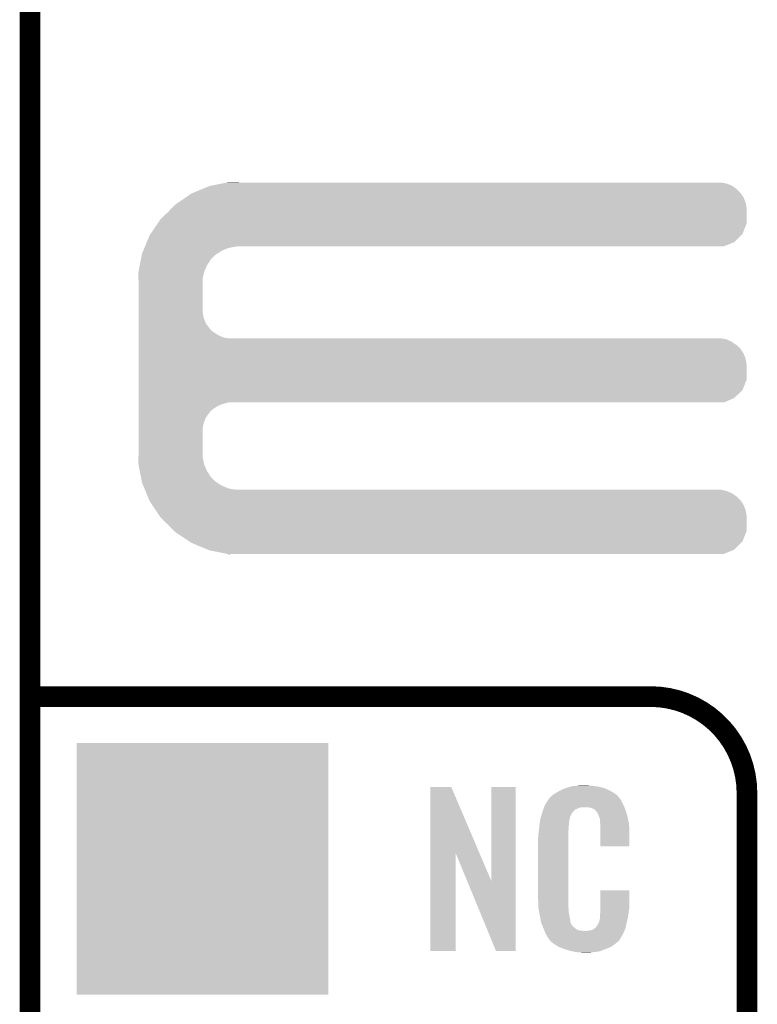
# Model space of a CAD drawing. Extents: x -0.05 to 0.95, y -0.15 to 2.1.
# Tile 14 of 38: x -0.05 to 0.16, y 0.66 to 0.95. Entities that reach past the tile are written whole.
import ezdxf

# ---------------------------------------------------------------- set-up
doc = ezdxf.new("R2010")
doc.units = 0
doc.layers.get('0').update_dxf_attribs({"linetype": 'CONTINUOUS'})
for name, color, linetype in [('PAC1811_CLICK_V100A_GKO', 5, 'CONTINUOUS'), ('PAC1811_CLICK_V100A_GTO', 14, 'CONTINUOUS'), ('PAC1811_CLICK_V100A_GTS', 12, 'CONTINUOUS')]:
    doc.layers.add(name, color=color, linetype=linetype)

# ---------------------------------------------------------------- blocks, each defined once
blk = doc.blocks.new('SQUARE_41')
blk.add_solid([(0.0365, 0.0365), (0.0365, -0.0365), (-0.0365, 0.0365), (-0.0365, -0.0365)])

msp = doc.modelspace()

# ---------------------------------------------------------------- linework, layer by layer
at = {"layer": 'PAC1811_CLICK_V100A_GKO', "const_width": 0.006}
msp.add_lwpolyline([(-0.05, -0.15), (-0.05, 2.01)], dxfattribs=at)
at = {"layer": 'PAC1811_CLICK_V100A_GTO', "const_width": 0.006}
for points in [[(-0.05, 0.75), (0.13, 0.75)], [(0.158, -0.022), (0.158, 0.722)]]:
    msp.add_lwpolyline(points, dxfattribs=at)
msp.add_lwpolyline([(0.158, 0.722, 0.4142136), (0.13, 0.75)], format="xyb", dxfattribs=at)
at = {"layer": 'PAC1811_CLICK_V100A_GTO'}
for points in [[(-0.0027182, 0.8961), (0.0001725, 0.8972999), (0.1561, 0.8961), (0.1549001, 0.8972999)], [(0.0001725, 0.8972999), (0.0021001, 0.8981), (0.1549001, 0.8972999), (0.1537444, 0.8981)], [(0.0021001, 0.8981), (0.0026087, 0.8981999), (0.1537444, 0.8981), (0.1536001, 0.8981999)], [(0.0026087, 0.8981999), (0.0056633, 0.8987999), (0.1536001, 0.8981999), (0.1521001, 0.8987999)], [(0.0056633, 0.8987999), (0.0071909, 0.8991), (0.1521001, 0.8987999), (0.1505001, 0.8991)], [(0.0071909, 0.8991), (0.0076957, 0.8991991), (0.0106009, 0.8991), (0.0106, 0.8991991)], [(0.0076957, 0.8991991), (0.0077001, 0.8992), (0.0106, 0.8991991), (0.0077001, 0.8992)], [(-0.0069819, 0.8932999), (-0.0048, 0.8948), (0.1576, 0.8932999), (0.157, 0.8948)], [(-0.0048, 0.8948), (-0.0032, 0.8959), (0.157, 0.8948), (0.1562385, 0.8959)], [(-0.0032, 0.8959), (-0.0027182, 0.8961), (0.1562385, 0.8959), (0.1561, 0.8961)], [(-0.01, 0.8905), (-0.0088572, 0.8916999), (0.1578999, 0.8905), (0.1579, 0.8916999)], [(-0.0088572, 0.8916999), (-0.0079999, 0.8926), (0.1579, 0.8916999), (0.1577313, 0.8926)], [(-0.0079999, 0.8926), (-0.0069819, 0.8932999), (0.1577313, 0.8926), (0.1576, 0.8932999)], [(-0.0129852, 0.8871998), (-0.0120999, 0.8885), (0.1578999, 0.8871998), (0.1578999, 0.8885)], [(-0.0120999, 0.8885), (-0.01, 0.8905), (0.1578999, 0.8885), (0.1578999, 0.8905)], [(-0.0150276, 0.8842), (-0.0129852, 0.8871998), (0.1566998, 0.8842), (0.1578999, 0.8871998)], [(-0.0161302, 0.8818), (-0.0152999, 0.8838001), (0.1542998, 0.8818), (0.1562999, 0.8838001)], [(-0.0152999, 0.8838001), (-0.0150276, 0.8842), (0.1562999, 0.8838001), (0.1566998, 0.8842)], [(-0.017168, 0.8792999), (-0.0168359, 0.8800999), (0.0056, 0.8792999), (0.0074999, 0.8800999)], [(-0.0168359, 0.8800999), (-0.0166698, 0.8805), (0.0074999, 0.8800999), (0.0096, 0.8805)], [(-0.0166698, 0.8805), (-0.0166283, 0.8806), (0.0096, 0.8805), (0.0106, 0.8806)], [(-0.0166283, 0.8806), (-0.0161302, 0.8818), (0.1512998, 0.8806), (0.1542998, 0.8818)], [(-0.0178536, 0.8766999), (-0.0176965, 0.8775), (0.0024, 0.8766999), (0.0030999, 0.8775)], [(-0.0176965, 0.8775), (-0.0175589, 0.8782), (0.0030999, 0.8775), (0.0038999, 0.8782)], [(-0.0175589, 0.8782), (-0.0174999, 0.8785001), (0.0038999, 0.8782), (0.0043637, 0.8785001)], [(-0.0174999, 0.8785001), (-0.017168, 0.8792999), (0.0043637, 0.8785001), (0.0056, 0.8792999)], [(-0.0185608, 0.8730999), (-0.0181876, 0.875), (0.0005, 0.8730999), (0.0013, 0.875)], [(-0.0181876, 0.875), (-0.0178536, 0.8766999), (0.0013, 0.875), (0.0024, 0.8766999)], [(-0.0186, 0.8729001), (-0.0185608, 0.8730999), (0.00046, 0.8729001), (0.0005, 0.8730999)], [(-0.0185379, 0.8710999), (-0.0186, 0.8729001), (0.0001, 0.8710999), (0.00046, 0.8729001)], [(-0.0185, 0.87), (-0.0185379, 0.8710999), (0.0001, 0.87), (0.0001, 0.8710999)], [(-0.0185, 0.8613999), (-0.0185, 0.87), (0.0001, 0.8613999), (0.0001, 0.87)], [(-0.0185, 0.8597999), (-0.0185, 0.8613999), (0.0004001, 0.8597999), (0.0001, 0.8613999)], [(-0.0185, 0.8582999), (-0.0185, 0.8597999), (0.0010001, 0.8582999), (0.0004001, 0.8597999)], [(-0.0185, 0.8569), (-0.0185, 0.8582999), (0.002, 0.8569), (0.0010001, 0.8582999)], [(-0.0185, 0.8562999), (-0.0185, 0.8569), (0.0025001, 0.8562999), (0.002, 0.8569)], [(-0.0185, 0.8558), (-0.0185, 0.8562999), (0.0031001, 0.8558), (0.0025001, 0.8562999)], [(-0.0185, 0.8549), (-0.0185, 0.8558), (0.0045001, 0.8549), (0.0031001, 0.8558)], [(-0.0185, 0.8542), (-0.0185, 0.8549), (0.0060001, 0.8542), (0.0045001, 0.8549)], [(-0.0185, 0.8539), (-0.0185, 0.8542), (0.0075001, 0.8539), (0.0060001, 0.8542)], [(-0.0185, 0.8535999), (-0.0185, 0.8539), (0.1521001, 0.8535999), (0.1505001, 0.8539)], [(-0.0185, 0.8528999), (-0.0185, 0.8535999), (0.1536001, 0.8528999), (0.1521001, 0.8535999)], [(-0.0185, 0.852), (-0.0185, 0.8528999), (0.1549, 0.852), (0.1536001, 0.8528999)], [(-0.0185, 0.8515001), (-0.0185, 0.852), (0.1554999, 0.8515001), (0.1549, 0.852)], [(-0.0185, 0.8508999), (-0.0185, 0.8515001), (0.1561, 0.8508999), (0.1554999, 0.8515001)], [(-0.0185, 0.8495), (-0.0185, 0.8508999), (0.157, 0.8495), (0.1561, 0.8508999)], [(-0.0185, 0.8479999), (-0.0185, 0.8495), (0.1576, 0.8479999), (0.157, 0.8495)], [(-0.0185, 0.8463999), (-0.0185, 0.8479999), (0.1579, 0.8463999), (0.1576, 0.8479999)], [(-0.0185, 0.8418998), (-0.0185, 0.8463999), (0.1578999, 0.8418998), (0.1579, 0.8463999)], [(-0.0185, 0.8389), (-0.0185, 0.8418998), (0.1566999, 0.8389), (0.1578999, 0.8418998)], [(-0.0185, 0.8365999), (-0.0185, 0.8389), (0.1542998, 0.8365999), (0.1566999, 0.8389)], [(-0.0185, 0.8353), (-0.0185, 0.8365999), (0.1512998, 0.8353), (0.1542998, 0.8365999)], [(-0.0185, 0.8348999), (-0.0185, 0.8353), (0.0059999, 0.8348999), (0.0074998, 0.8353)], [(-0.0185, 0.8342999), (-0.0185, 0.8348999), (0.0045, 0.8342999), (0.0059999, 0.8348999)], [(-0.0185, 0.8334), (-0.0185, 0.8342999), (0.0031, 0.8334), (0.0045, 0.8342999)], [(-0.0185, 0.8328999), (-0.0185, 0.8334), (0.0024999, 0.8328999), (0.0031, 0.8334)], [(-0.0185, 0.8323), (-0.0185, 0.8328999), (0.002, 0.8323), (0.0024999, 0.8328999)], [(-0.0185, 0.8309), (-0.0185, 0.8323), (0.001, 0.8309), (0.002, 0.8323)], [(-0.0185, 0.8293999), (-0.0185, 0.8309), (0.0004, 0.8293999), (0.001, 0.8309)], [(-0.0185, 0.8277999), (-0.0185, 0.8293999), (0.0001, 0.8277999), (0.0004, 0.8293999)], [(-0.0185, 0.8205), (-0.0185, 0.8277999), (0.0001, 0.8205), (0.0001, 0.8277999)], [(-0.0185345, 0.8194999), (-0.0185, 0.8205), (0.0001, 0.8194999), (0.0001, 0.8205)], [(-0.0186, 0.8176001), (-0.0185345, 0.8194999), (0.000462, 0.8176001), (0.0001, 0.8194999)], [(-0.0185606, 0.8173999), (-0.0186, 0.8176001), (0.0005001, 0.8173999), (0.000462, 0.8176001)], [(-0.0181875, 0.8155), (-0.0185606, 0.8173999), (0.0013001, 0.8155), (0.0005001, 0.8173999)], [(-0.0178535, 0.8137999), (-0.0181875, 0.8155), (0.0024, 0.8137999), (0.0013001, 0.8155)], [(-0.0176964, 0.8129999), (-0.0178535, 0.8137999), (0.0031, 0.8129999), (0.0024, 0.8137999)], [(-0.0175589, 0.8123), (-0.0176964, 0.8129999), (0.0039001, 0.8123), (0.0031, 0.8129999)], [(-0.0175, 0.8120001), (-0.0175589, 0.8123), (0.0043636, 0.8120001), (0.0039001, 0.8123)], [(-0.0171679, 0.8112), (-0.0175, 0.8120001), (0.0056, 0.8112), (0.0043636, 0.8120001)], [(-0.0168357, 0.8104), (-0.0171679, 0.8112), (0.0075001, 0.8104), (0.0056, 0.8112)], [(-0.0166698, 0.81), (-0.0168357, 0.8104), (0.0096001, 0.81), (0.0075001, 0.8104)], [(-0.0165037, 0.8095999), (-0.0166698, 0.81), (0.1521001, 0.8095999), (0.1505001, 0.81)], [(-0.0162546, 0.8089999), (-0.0165037, 0.8095999), (0.1536001, 0.8089999), (0.1521001, 0.8095999)], [(-0.015881, 0.8080999), (-0.0162546, 0.8089999), (0.1549001, 0.8080999), (0.1536001, 0.8089999)], [(-0.015632, 0.8075), (-0.015881, 0.8080999), (0.1555, 0.8075), (0.1549001, 0.8080999)], [(-0.0154244, 0.8069998), (-0.015632, 0.8075), (0.1561, 0.8069998), (0.1555, 0.8075)], [(-0.0153, 0.8067), (-0.0154244, 0.8069998), (0.1562928, 0.8067), (0.1561, 0.8069998)], [(-0.0145666, 0.8056), (-0.0153, 0.8067), (0.157, 0.8056), (0.1562928, 0.8067)], [(-0.0135666, 0.8040999), (-0.0145666, 0.8056), (0.1576, 0.8040999), (0.157, 0.8056)], [(-0.0124999, 0.8024999), (-0.0135666, 0.8040999), (0.1579, 0.8024999), (0.1576, 0.8040999)], [(-0.0121, 0.8019), (-0.0124999, 0.8024999), (0.1578999, 0.8019), (0.1579, 0.8024999)], [(-0.01, 0.7999), (-0.0121, 0.8019), (0.1578999, 0.7999), (0.1578999, 0.8019)], [(-0.0081903, 0.7979998), (-0.01, 0.7999), (0.1578999, 0.7979998), (0.1578999, 0.7999)], [(-0.0080001, 0.7978001), (-0.0081903, 0.7979998), (0.15782, 0.7978001), (0.1578999, 0.7979998)], [(-0.0037999, 0.795), (-0.0080001, 0.7978001), (0.1566998, 0.795), (0.15782, 0.7978001)], [(-0.0032001, 0.7946001), (-0.0037999, 0.795), (0.1562999, 0.7946001), (0.1566998, 0.795)], [(0.0016183, 0.7926), (-0.0032001, 0.7946001), (0.1542998, 0.7926), (0.1562999, 0.7946001)], [(0.0020999, 0.7924001), (0.0016183, 0.7926), (0.1538, 0.7924001), (0.1542998, 0.7926)], [(0.0071909, 0.7914), (0.0020999, 0.7924001), (0.1512998, 0.7914), (0.1538, 0.7924001)], [(0.0076999, 0.7913), (0.0071909, 0.7914), (0.0076999, 0.7913), (0.0106, 0.7914)], [(0.0661005, 0.7045956), (0.0661008, 0.7237994), (0.0803914, 0.7045956), (0.0722002, 0.7237994)], [(0.0661008, 0.7237994), (0.0661009, 0.7238), (0.0722002, 0.7237994), (0.0661009, 0.7238)], [(0.0838, 0.6966043), (0.0838008, 0.7237991), (0.0908994, 0.6966043), (0.0909, 0.7237991)], [(0.0838008, 0.7237991), (0.0838009, 0.7238), (0.0909, 0.7237991), (0.0838009, 0.7238)], [(0.103, 0.7223), (0.1039285, 0.7228), (0.1189335, 0.7223), (0.1181, 0.7228)], [(0.1039285, 0.7228), (0.1043, 0.723), (0.1181, 0.7228), (0.1176429, 0.723)], [(0.1043, 0.723), (0.1052999, 0.7234), (0.1176429, 0.723), (0.1167287, 0.7234)], [(0.1052999, 0.7234), (0.1055999, 0.7235), (0.1167287, 0.7234), (0.1165001, 0.7235)], [(0.1055999, 0.7235), (0.1062, 0.7237), (0.1165001, 0.7235), (0.1157001, 0.7237)], [(0.1062, 0.7237), (0.1068667, 0.7239), (0.1157001, 0.7237), (0.1149, 0.7239)], [(0.1068667, 0.7239), (0.1072001, 0.724), (0.1149, 0.7239), (0.1141, 0.724)], [(0.1072001, 0.724), (0.1084, 0.7241), (0.1141, 0.724), (0.1133, 0.7241)], [(0.1084, 0.7241), (0.109, 0.7242), (0.1133, 0.7241), (0.1127001, 0.7242)], [(0.109, 0.7242), (0.1096001, 0.7243), (0.1121001, 0.7242), (0.1116001, 0.7243)], [(0.0997882, 0.7192), (0.1003704, 0.7200998), (0.1218, 0.7192), (0.1214001, 0.7200998)], [(0.1003704, 0.7200998), (0.1005, 0.7203002), (0.1214001, 0.7200998), (0.1211999, 0.7203002)], [(0.1005, 0.7203002), (0.1005009, 0.7204), (0.1211999, 0.7203002), (0.1211001, 0.7204)], [(0.1005009, 0.7204), (0.1006002, 0.7204003), (0.1211001, 0.7204), (0.1210998, 0.7204003)], [(0.1006002, 0.7204003), (0.1006799, 0.7205), (0.1210998, 0.7204003), (0.1210001, 0.7205)], [(0.1006799, 0.7205), (0.1008398, 0.7206998), (0.1210001, 0.7205), (0.1209001, 0.7206998)], [(0.1008398, 0.7206998), (0.101, 0.7209001), (0.1209001, 0.7206998), (0.1207285, 0.7209001)], [(0.101, 0.7209001), (0.1015713, 0.7214), (0.1207285, 0.7209001), (0.1203001, 0.7214)], [(0.1015713, 0.7214), (0.1018001, 0.7216001), (0.1203001, 0.7214), (0.12002, 0.7216001)], [(0.1018001, 0.7216001), (0.1023143, 0.7219001), (0.12002, 0.7216001), (0.1196, 0.7219001)], [(0.1023143, 0.7219001), (0.103, 0.7223), (0.1196, 0.7219001), (0.1189335, 0.7223)], [(0.0986999, 0.7167), (0.0989209, 0.7172998), (0.1077, 0.7167), (0.1083, 0.7172998)], [(0.0989209, 0.7172998), (0.099142, 0.7178999), (0.1083, 0.7172998), (0.1097998, 0.7178999)], [(0.099142, 0.7179), (0.0992157, 0.7180999), (0.1224714, 0.7179), (0.1224, 0.7180999)], [(0.099142, 0.7178999), (0.099142, 0.7179), (0.1097998, 0.7178999), (0.1116999, 0.7179)], [(0.0992157, 0.7180999), (0.0994001, 0.7186001), (0.1224, 0.7180999), (0.1221272, 0.7186001)], [(0.0994001, 0.7186001), (0.0997882, 0.7192), (0.1221272, 0.7186001), (0.1218, 0.7192)], [(0.1124, 0.7178), (0.1116999, 0.7179), (0.1225072, 0.7178), (0.1224714, 0.7179)], [(0.1128999, 0.7177), (0.1124, 0.7178), (0.1225428, 0.7177), (0.1225072, 0.7178)], [(0.1138998, 0.7172001), (0.1128999, 0.7177), (0.1227214, 0.7172001), (0.1225428, 0.7177)], [(0.1140999, 0.7170001), (0.1138998, 0.7172001), (0.1227928, 0.7170001), (0.1227214, 0.7172001)], [(0.1143143, 0.7167), (0.1140999, 0.7170001), (0.1228999, 0.7167), (0.1227928, 0.7170001)], [(0.097942, 0.7136999), (0.0980052, 0.7140999), (0.1064, 0.7136999), (0.1065, 0.7140999)], [(0.0980052, 0.7140999), (0.0980368, 0.7142999), (0.1065, 0.7140999), (0.1065, 0.7142999)], [(0.0980368, 0.7142999), (0.0981, 0.7147001), (0.1065, 0.7142999), (0.1066091, 0.7147001)], [(0.0981, 0.7147001), (0.0983099, 0.7153999), (0.1066091, 0.7147001), (0.1067999, 0.7153999)], [(0.0983099, 0.7153999), (0.0985798, 0.7162999), (0.1067999, 0.7153999), (0.1072999, 0.7162999)], [(0.0985798, 0.7162999), (0.0986999, 0.7167), (0.1072999, 0.7162999), (0.1077, 0.7167)], [(0.1145999, 0.7163001), (0.1143143, 0.7167), (0.1230176, 0.7163001), (0.1228999, 0.7167)], [(0.115, 0.7154), (0.1145999, 0.7163001), (0.1232824, 0.7154), (0.1230176, 0.7163001)], [(0.11516, 0.7150001), (0.115, 0.7154), (0.1234, 0.7150001), (0.1232824, 0.7154)], [(0.1152, 0.7149), (0.11516, 0.7150001), (0.1234191, 0.7149), (0.1234, 0.7150001)], [(0.1152999, 0.7147002), (0.1152, 0.7149), (0.1234572, 0.7147002), (0.1234191, 0.7149)], [(0.1153, 0.7146001), (0.1152999, 0.7147002), (0.1234762, 0.7146001), (0.1234572, 0.7147002)], [(0.1154, 0.7141001), (0.1153, 0.7146001), (0.1235714, 0.7141001), (0.1234762, 0.7146001)], [(0.1154, 0.7133999), (0.1154, 0.7141001), (0.1237048, 0.7133999), (0.1235714, 0.7141001)], [(0.0976, 0.711), (0.0976111, 0.7110999), (0.1062, 0.711), (0.1062, 0.7110999)], [(0.0976111, 0.7110999), (0.0977, 0.7119), (0.1062, 0.7110999), (0.1063, 0.7119)], [(0.0977, 0.7119), (0.0977888, 0.7126999), (0.1063, 0.7119), (0.1063, 0.7126999)], [(0.0977888, 0.7126999), (0.0978, 0.7128), (0.1063, 0.7126999), (0.10632, 0.7128)], [(0.0978, 0.7128), (0.0978631, 0.7131999), (0.10632, 0.7128), (0.1064, 0.7131999)], [(0.0978631, 0.7131999), (0.097942, 0.7136999), (0.1064, 0.7131999), (0.1064, 0.7136999)], [(0.1154385, 0.7128999), (0.1154, 0.7133999), (0.1238, 0.7128999), (0.1237048, 0.7133999)], [(0.1155, 0.7121), (0.1154385, 0.7128999), (0.1238348, 0.7121), (0.1238, 0.7128999)], [(0.1155, 0.7106), (0.1155, 0.7121), (0.1239, 0.7106), (0.1238348, 0.7121)], [(0.0974, 0.7091001), (0.0975, 0.7096001), (0.1062, 0.7091001), (0.1062, 0.7096001)], [(0.0974, 0.6914), (0.0974, 0.7091001), (0.1062, 0.6914), (0.1062, 0.7091001)], [(0.0975, 0.7103), (0.0976, 0.711), (0.1062, 0.7103), (0.1062, 0.711)], [(0.0975, 0.7096001), (0.0975, 0.7103), (0.1062, 0.7096001), (0.1062, 0.7103)], [(0.1155, 0.7066009), (0.1155, 0.7106), (0.1238991, 0.7066009), (0.1239, 0.7106)], [(0.1238991, 0.7066), (0.1155, 0.7066009), (0.1238991, 0.7066), (0.1238991, 0.7066009)], [(0.0661, 0.6762009), (0.0661005, 0.7045956), (0.0734991, 0.6762009), (0.0735, 0.7045956)], [(0.0767928, 0.6966043), (0.0735, 0.7045956), (0.0838, 0.6966043), (0.0803914, 0.7045956)], [(0.0851998, 0.6762006), (0.0767928, 0.6966043), (0.0908991, 0.6762006), (0.0908994, 0.6966043)], [(0.0974926, 0.6889), (0.0974, 0.6914), (0.1062, 0.6889), (0.1062, 0.6914)], [(0.1155002, 0.6888999), (0.1155008, 0.6937991), (0.1239, 0.6888999), (0.1239, 0.6937991)], [(0.1155008, 0.6937991), (0.1155009, 0.6938), (0.1239, 0.6937991), (0.1155009, 0.6938)], [(0.0975, 0.6887001), (0.0974926, 0.6889), (0.1062286, 0.6887001), (0.1062, 0.6889)], [(0.097587, 0.6881999), (0.0975, 0.6887001), (0.1063, 0.6881999), (0.1062286, 0.6887001)], [(0.1155, 0.6883), (0.1155002, 0.6888999), (0.1238, 0.6883), (0.1239, 0.6888999)], [(0.1155, 0.6878001), (0.1155, 0.6883), (0.1237286, 0.6878001), (0.1238, 0.6883)], [(0.0977435, 0.6872999), (0.097587, 0.6881999), (0.1063, 0.6872999), (0.1063, 0.6881999)], [(0.0979, 0.6864), (0.0977435, 0.6872999), (0.1064895, 0.6864), (0.1063, 0.6872999)], [(0.0981001, 0.6854), (0.0979, 0.6864), (0.1067, 0.6854), (0.1064895, 0.6864)], [(0.0982801, 0.6844999), (0.0981001, 0.6854), (0.1068001, 0.6844999), (0.1067, 0.6854)], [(0.1150001, 0.6844001), (0.1153, 0.6854001), (0.1231, 0.6844001), (0.1233353, 0.6854001)], [(0.1153, 0.6854001), (0.1153001, 0.6855002), (0.1233353, 0.6854001), (0.1233588, 0.6855002)], [(0.1153001, 0.6855002), (0.1154, 0.6857002), (0.1233588, 0.6855002), (0.1234058, 0.6857002)], [(0.1154, 0.687), (0.115475, 0.6876), (0.1236199, 0.687), (0.1237, 0.6876)], [(0.1154, 0.6861001), (0.1154, 0.687), (0.1235, 0.6861001), (0.1236199, 0.687)], [(0.1154, 0.6857002), (0.1154, 0.6861001), (0.1234058, 0.6857002), (0.1235, 0.6861001)], [(0.115475, 0.6876), (0.1155, 0.6878001), (0.1237, 0.6876), (0.1237286, 0.6878001)], [(0.0983, 0.6844001), (0.0982801, 0.6844999), (0.1068501, 0.6844001), (0.1068001, 0.6844999)], [(0.0985883, 0.6837), (0.0983, 0.6844001), (0.1072001, 0.6837), (0.1068501, 0.6844001)], [(0.0986295, 0.6835998), (0.0985883, 0.6837), (0.1073001, 0.6835998), (0.1072001, 0.6837)], [(0.0987118, 0.6834), (0.0986295, 0.6835998), (0.1074002, 0.6834), (0.1073001, 0.6835998)], [(0.0987942, 0.6831999), (0.0987118, 0.6834), (0.1077001, 0.6831999), (0.1074002, 0.6834)], [(0.0989177, 0.6829), (0.0987942, 0.6831999), (0.108, 0.6829), (0.1077001, 0.6831999)], [(0.099, 0.6827), (0.0989177, 0.6829), (0.1083001, 0.6827), (0.108, 0.6829)], [(0.0990769, 0.6825), (0.099, 0.6827), (0.1086001, 0.6825), (0.1083001, 0.6827)], [(0.1131001, 0.6823), (0.1135998, 0.6825999), (0.1225587, 0.6823), (0.1226999, 0.6825999)], [(0.1135998, 0.6825999), (0.1136, 0.6826), (0.1226999, 0.6825999), (0.1226999, 0.6826)], [(0.1136, 0.6826), (0.1140002, 0.6829), (0.1226999, 0.6826), (0.1227666, 0.6829)], [(0.1140002, 0.6829), (0.1141, 0.6829009), (0.1227666, 0.6829), (0.1227668, 0.6829009)], [(0.1141, 0.6829009), (0.1141002, 0.6831002), (0.1227668, 0.6829009), (0.1228111, 0.6831002)], [(0.1141002, 0.6831002), (0.1145001, 0.6835001), (0.1228111, 0.6831002), (0.1228999, 0.6835001)], [(0.1145001, 0.6835001), (0.115, 0.6844), (0.1228999, 0.6835001), (0.1231, 0.6844)], [(0.115, 0.6844), (0.1150001, 0.6844001), (0.1231, 0.6844), (0.1231, 0.6844001)], [(0.0991924, 0.6822), (0.0990769, 0.6825), (0.1092002, 0.6822), (0.1086001, 0.6825)], [(0.0992693, 0.682), (0.0991924, 0.6822), (0.1110001, 0.682), (0.1092002, 0.6822)], [(0.0995, 0.6814), (0.0992693, 0.682), (0.1221353, 0.6814), (0.1224176, 0.682)], [(0.0997779, 0.6809), (0.0995, 0.6814), (0.1219, 0.6809), (0.1221353, 0.6814)], [(0.1000001, 0.6804999), (0.0997779, 0.6809), (0.1216599, 0.6804999), (0.1219, 0.6809)], [(0.1004, 0.6799), (0.1000001, 0.6804999), (0.1213, 0.6799), (0.1216599, 0.6804999)], [(0.1004998, 0.6798002), (0.1004, 0.6799), (0.1212401, 0.6798002), (0.1213, 0.6799)], [(0.1005, 0.6797002), (0.1004998, 0.6798002), (0.1211801, 0.6797002), (0.1212401, 0.6798002)], [(0.1007572, 0.6794), (0.1005, 0.6797002), (0.121, 0.6794), (0.1211801, 0.6797002)], [(0.1110001, 0.682), (0.1114001, 0.6820001), (0.1224176, 0.682), (0.1224176, 0.6820001)], [(0.1114001, 0.6820001), (0.1117002, 0.6821), (0.1224176, 0.6820001), (0.1224646, 0.6821)], [(0.1121001, 0.6821), (0.1131001, 0.6823), (0.1224646, 0.6821), (0.1225587, 0.6823)], [(0.1009287, 0.6791999), (0.1007572, 0.6794), (0.1208998, 0.6791999), (0.121, 0.6794)], [(0.1010999, 0.679), (0.1009287, 0.6791999), (0.1206499, 0.679), (0.1208998, 0.6791999)], [(0.1013333, 0.6788), (0.1010999, 0.679), (0.1204, 0.6788), (0.1206499, 0.679)], [(0.1017999, 0.6784), (0.1013333, 0.6788), (0.1199334, 0.6784), (0.1204, 0.6788)], [(0.10212, 0.6782), (0.1017999, 0.6784), (0.1197001, 0.6782), (0.1199334, 0.6784)], [(0.1032402, 0.6775), (0.10212, 0.6782), (0.1187, 0.6775), (0.1197001, 0.6782)], [(0.1034, 0.6774001), (0.1032402, 0.6775), (0.1184669, 0.6774001), (0.1187, 0.6775)], [(0.1046857, 0.6769), (0.1034, 0.6774001), (0.1173, 0.6769), (0.1184669, 0.6774001)], [(0.1052, 0.6766999), (0.1046857, 0.6769), (0.1167854, 0.6766999), (0.1173, 0.6769)], [(0.0734991, 0.6762), (0.0661, 0.6762009), (0.0734991, 0.6762), (0.0734991, 0.6762009)], [(0.0908991, 0.6762), (0.0851998, 0.6762006), (0.0908991, 0.6762), (0.0908991, 0.6762006)], [(0.1068999, 0.6762), (0.1052, 0.6766999), (0.1154999, 0.6762), (0.1167854, 0.6766999)], [(0.1079667, 0.676), (0.1068999, 0.6762), (0.1145999, 0.676), (0.1154999, 0.6762)], [(0.1085, 0.6759), (0.1079667, 0.676), (0.1135, 0.6759), (0.1145999, 0.676)], [(0.1092, 0.6758), (0.1085, 0.6759), (0.1128999, 0.6758), (0.1135, 0.6759)], [(0.1102999, 0.6757), (0.1097999, 0.6758), (0.1122999, 0.6757), (0.1128999, 0.6758)]]:
    msp.add_solid(points, dxfattribs=at)

# ---------------------------------------------------------------- block references
at = {"layer": 'PAC1811_CLICK_V100A_GTS'}
msp.add_blockref('SQUARE_41', (0, 0.7), dxfattribs=at)

doc.saveas('drawing.dxf')
